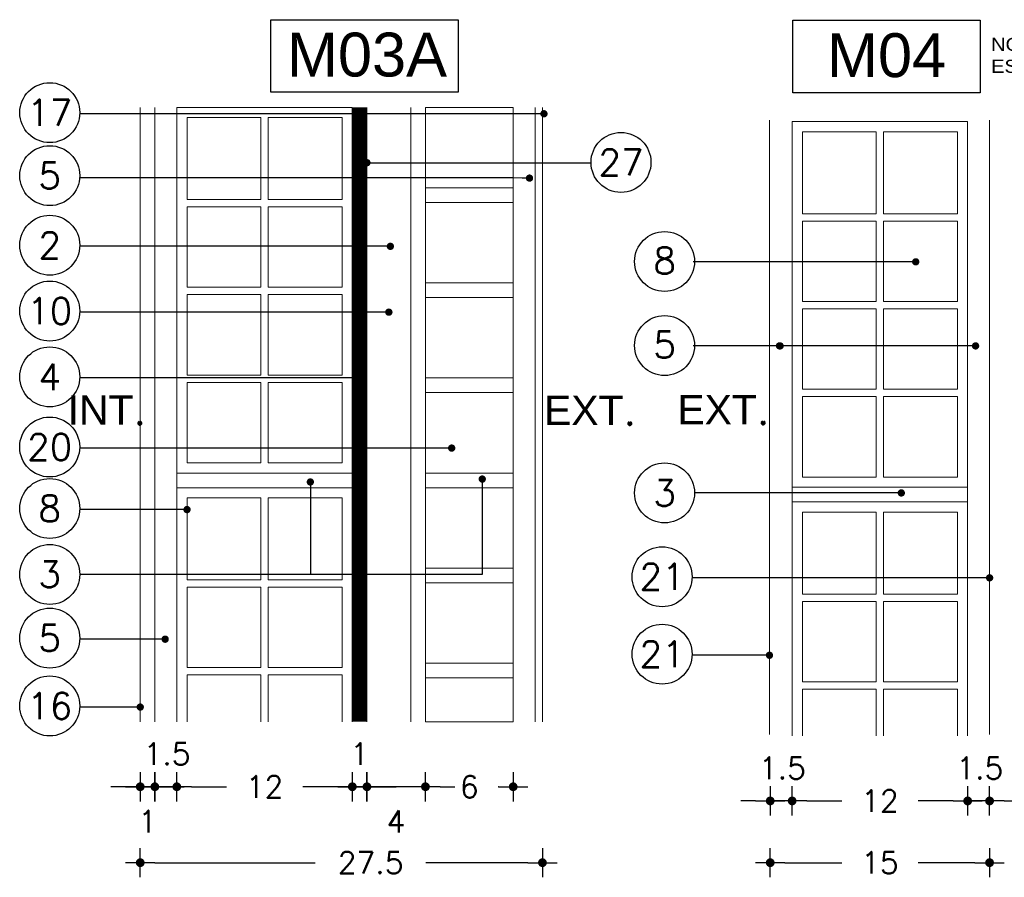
# Model space of a CAD drawing. Header units: metres. Extents: x -4243 to 4656, y 1445 to 4258.
# Tile 38 of 42: x 4531.321 to 4531.995, y 1553.703 to 1554.29. Entities that reach past the tile are written whole.
import ezdxf

# ---------------------------------------------------------------- set-up
doc = ezdxf.new("R2010")
doc.units = ezdxf.units.M
doc.header["$LTSCALE"] = 0.3
doc.header["$PDMODE"] = 3
doc.linetypes.add('CAIF XREF TIPOS MUROS 1301$0$DASHED2', pattern=[9.525, 6.35, -3.175])
for name, color, linetype in [('CAIF XREF TERMINACIONES$0$TEXTOS', 2, 'Continuous'), ('CAIF XREF TIPOS MUROS 1301$0$ACOT-P', 2, 'Continuous'), ('CAIF XREF TIPOS MUROS 1301$0$MUROS-MC4', 4, 'Continuous'), ('CAIF XREF TIPOS MUROS 1301$0$TEXTOS', 2, 'Continuous'), ('LO NUEVO', 1, 'Continuous')]:
    doc.layers.add(name, color=color, linetype=linetype)
doc.styles.add('CAIF XREF TERMINACIONES$0$arial', font='arial.ttf')
doc.styles.add('CAIF XREF TIPOS MUROS 1301$0$arial', font='arial.ttf')
doc.styles.add('CAIF XREF TIPOS MUROS 1301$0$ROMANS', font='romans.shx')
doc.dimstyles.new('CAIF XREF TIPOS MUROS 1301$0$ESC10', dxfattribs={"dimtxt": 0.015, "dimasz": 0.01, "dimexe": 0, "dimexo": 0.06, "dimgap": 0.015, "dimtad": 1, "dimtoh": 1, "dimlfac": 100, "dimzin": 9, "dimdsep": 46, "dimtxsty": 'CAIF XREF TIPOS MUROS 1301$0$ROMANS', "dimblk": 'CAIF XREF TIPOS MUROS 1301$0$PUNTO', "dimcen": 0, "dimse1": 1, "dimse2": 1, "dimclrd": 1, "dimadec": 0, "dimazin": 0, "dimtfac": 1.2, "dimtix": 1, "dimtmove": 2, "dimatfit": 3, "dimldrblk": 'CAIF XREF TIPOS MUROS 1301$0$PUNTO', "dimfxl": 1, "dimtvp": 0.866667, "dimtolj": 1, "dimtzin": 7, "dimarcsym": 0})

# ---------------------------------------------------------------- blocks, each defined once
blk = doc.blocks.new('CAIF XREF TIPOS MUROS 1301$0$PUNTO')
for p, q in [((0, 1), (0, -1)), ((-1, 0), (1, 0))]:
    blk.add_line(p, q)
at = {"const_width": 0.3}
blk.add_lwpolyline([(-0.15, 0, 1), (0.15, 0, 1)], format="xyb", close=True, dxfattribs=at)
blk = doc.blocks.new('*D571')
at = {"layer": 'CAIF XREF TIPOS MUROS 1301$0$ACOT-P', "color": 1, "lineweight": -2, "transparency": 16777216}
for p, q in [((4531.53882, 1553.76524), (4531.52882, 1553.76524)), ((4531.55882, 1553.76524), (4531.54882, 1553.76524)), ((4531.56882, 1553.76524), (4531.57882, 1553.76524))]:
    blk.add_line(p, q, dxfattribs=at)
at = {"layer": 'Defpoints', "color": 0, "transparency": 16777216}
for p in [(4531.54882, 1553.80971), (4531.55882, 1553.80971), (4531.54882, 1553.76524)]:
    blk.add_point(p, dxfattribs=at)
at = {"layer": 'CAIF XREF TIPOS MUROS 1301$0$ACOT-P', "color": 1, "lineweight": -2, "transparency": 16777216, "xscale": 0.01, "yscale": 0.01, "zscale": 0.01}
blk.add_blockref('CAIF XREF TIPOS MUROS 1301$0$PUNTO', (4531.54882, 1553.76524), dxfattribs=at)
at = {"layer": 'CAIF XREF TIPOS MUROS 1301$0$ACOT-P', "color": 1, "lineweight": -2, "transparency": 16777216, "xscale": 0.01, "yscale": 0.01, "zscale": 0.01, "rotation": 180}
blk.add_blockref('CAIF XREF TIPOS MUROS 1301$0$PUNTO', (4531.55882, 1553.76524), dxfattribs=at)
at = {"layer": 'CAIF XREF TIPOS MUROS 1301$0$ACOT-P', "color": 0, "transparency": 16777216, "insert": (4531.55382, 1553.78774), "char_height": 0.015, "attachment_point": 5, "style": 'CAIF XREF TIPOS MUROS 1301$0$ROMANS'}
blk.add_mtext('\\A1;1', dxfattribs=at)
blk = doc.blocks.new('*D572')
at = {"layer": 'CAIF XREF TIPOS MUROS 1301$0$ACOT-P', "color": 1, "lineweight": -2, "transparency": 16777216}
for p, q in [((4531.43882, 1553.76524), (4531.46274, 1553.76524)), ((4531.53882, 1553.76524), (4531.51489, 1553.76524))]:
    blk.add_line(p, q, dxfattribs=at)
at = {"layer": 'Defpoints', "color": 0, "transparency": 16777216}
for p in [(4531.42882, 1553.80971), (4531.54882, 1553.80971), (4531.42882, 1553.76524)]:
    blk.add_point(p, dxfattribs=at)
at = {"layer": 'CAIF XREF TIPOS MUROS 1301$0$ACOT-P', "color": 1, "lineweight": -2, "transparency": 16777216, "xscale": 0.01, "yscale": 0.01, "zscale": 0.01, "rotation": 180}
blk.add_blockref('CAIF XREF TIPOS MUROS 1301$0$PUNTO', (4531.42882, 1553.76524), dxfattribs=at)
at = {"layer": 'CAIF XREF TIPOS MUROS 1301$0$ACOT-P', "color": 1, "lineweight": -2, "transparency": 16777216, "xscale": 0.01, "yscale": 0.01, "zscale": 0.01}
blk.add_blockref('CAIF XREF TIPOS MUROS 1301$0$PUNTO', (4531.54882, 1553.76524), dxfattribs=at)
at = {"layer": 'CAIF XREF TIPOS MUROS 1301$0$ACOT-P', "color": 0, "transparency": 16777216, "insert": (4531.48882, 1553.76524), "char_height": 0.015, "attachment_point": 5, "style": 'CAIF XREF TIPOS MUROS 1301$0$ROMANS'}
blk.add_mtext('\\A1;12', dxfattribs=at)
blk = doc.blocks.new('*D573')
at = {"layer": 'CAIF XREF TIPOS MUROS 1301$0$ACOT-P', "color": 1, "lineweight": -2, "transparency": 16777216}
for p, q in [((4531.54882, 1553.76524), (4531.53882, 1553.76524)), ((4531.59882, 1553.76524), (4531.55882, 1553.76524)), ((4531.60882, 1553.76524), (4531.61882, 1553.76524))]:
    blk.add_line(p, q, dxfattribs=at)
at = {"layer": 'Defpoints', "color": 0, "transparency": 16777216}
for p in [(4531.55882, 1553.80971), (4531.59882, 1553.80971), (4531.55882, 1553.76524)]:
    blk.add_point(p, dxfattribs=at)
at = {"layer": 'CAIF XREF TIPOS MUROS 1301$0$ACOT-P', "color": 1, "lineweight": -2, "transparency": 16777216, "xscale": 0.01, "yscale": 0.01, "zscale": 0.01}
blk.add_blockref('CAIF XREF TIPOS MUROS 1301$0$PUNTO', (4531.55882, 1553.76524), dxfattribs=at)
at = {"layer": 'CAIF XREF TIPOS MUROS 1301$0$ACOT-P', "color": 1, "lineweight": -2, "transparency": 16777216, "xscale": 0.01, "yscale": 0.01, "zscale": 0.01, "rotation": 180}
blk.add_blockref('CAIF XREF TIPOS MUROS 1301$0$PUNTO', (4531.59882, 1553.76524), dxfattribs=at)
at = {"layer": 'CAIF XREF TIPOS MUROS 1301$0$ACOT-P', "color": 0, "transparency": 16777216, "insert": (4531.57874, 1553.74155), "char_height": 0.015, "attachment_point": 5, "style": 'CAIF XREF TIPOS MUROS 1301$0$ROMANS'}
blk.add_mtext('\\A1;4', dxfattribs=at)
blk = doc.blocks.new('*D574')
at = {"layer": 'CAIF XREF TIPOS MUROS 1301$0$ACOT-P', "color": 1, "lineweight": -2, "transparency": 16777216}
for p, q in [((4531.60882, 1553.76524), (4531.60917, 1553.76524)), ((4531.64882, 1553.76524), (4531.64846, 1553.76524))]:
    blk.add_line(p, q, dxfattribs=at)
at = {"layer": 'Defpoints', "color": 0, "transparency": 16777216}
for p in [(4531.59882, 1553.80971), (4531.65882, 1553.80971), (4531.59882, 1553.76524)]:
    blk.add_point(p, dxfattribs=at)
at = {"layer": 'CAIF XREF TIPOS MUROS 1301$0$ACOT-P', "color": 1, "lineweight": -2, "transparency": 16777216, "xscale": 0.01, "yscale": 0.01, "zscale": 0.01, "rotation": 180}
blk.add_blockref('CAIF XREF TIPOS MUROS 1301$0$PUNTO', (4531.59882, 1553.76524), dxfattribs=at)
at = {"layer": 'CAIF XREF TIPOS MUROS 1301$0$ACOT-P', "color": 1, "lineweight": -2, "transparency": 16777216, "xscale": 0.01, "yscale": 0.01, "zscale": 0.01}
blk.add_blockref('CAIF XREF TIPOS MUROS 1301$0$PUNTO', (4531.65882, 1553.76524), dxfattribs=at)
at = {"layer": 'CAIF XREF TIPOS MUROS 1301$0$ACOT-P', "color": 0, "transparency": 16777216, "insert": (4531.62882, 1553.76524), "char_height": 0.015, "attachment_point": 5, "style": 'CAIF XREF TIPOS MUROS 1301$0$ROMANS'}
blk.add_mtext('\\A1;6', dxfattribs=at)
blk = doc.blocks.new('*D575')
at = {"layer": 'CAIF XREF TIPOS MUROS 1301$0$ACOT-P', "color": 1, "lineweight": -2, "transparency": 16777216}
for p, q in [((4531.40382, 1553.76524), (4531.39382, 1553.76524)), ((4531.42882, 1553.76524), (4531.41382, 1553.76524)), ((4531.43882, 1553.76524), (4531.44882, 1553.76524))]:
    blk.add_line(p, q, dxfattribs=at)
at = {"layer": 'Defpoints', "color": 0, "transparency": 16777216}
for p in [(4531.41382, 1553.80971), (4531.42882, 1553.80971), (4531.41382, 1553.76524)]:
    blk.add_point(p, dxfattribs=at)
at = {"layer": 'CAIF XREF TIPOS MUROS 1301$0$ACOT-P', "color": 1, "lineweight": -2, "transparency": 16777216, "xscale": 0.01, "yscale": 0.01, "zscale": 0.01}
blk.add_blockref('CAIF XREF TIPOS MUROS 1301$0$PUNTO', (4531.41382, 1553.76524), dxfattribs=at)
at = {"layer": 'CAIF XREF TIPOS MUROS 1301$0$ACOT-P', "color": 1, "lineweight": -2, "transparency": 16777216, "xscale": 0.01, "yscale": 0.01, "zscale": 0.01, "rotation": 180}
blk.add_blockref('CAIF XREF TIPOS MUROS 1301$0$PUNTO', (4531.42882, 1553.76524), dxfattribs=at)
at = {"layer": 'CAIF XREF TIPOS MUROS 1301$0$ACOT-P', "color": 0, "transparency": 16777216, "insert": (4531.42214, 1553.78774), "char_height": 0.015, "attachment_point": 5, "style": 'CAIF XREF TIPOS MUROS 1301$0$ROMANS'}
blk.add_mtext('\\A1;1.5', dxfattribs=at)
blk = doc.blocks.new('*D576')
at = {"layer": 'CAIF XREF TIPOS MUROS 1301$0$ACOT-P', "color": 1, "lineweight": -2, "transparency": 16777216}
for p, q in [((4531.41382, 1553.71332), (4531.52346, 1553.71332)), ((4531.66882, 1553.71332), (4531.59917, 1553.71332))]:
    blk.add_line(p, q, dxfattribs=at)
at = {"layer": 'Defpoints', "color": 0, "transparency": 16777216}
for p in [(4531.40382, 1553.80971), (4531.67882, 1553.80971), (4531.40382, 1553.71332)]:
    blk.add_point(p, dxfattribs=at)
at = {"layer": 'CAIF XREF TIPOS MUROS 1301$0$ACOT-P', "color": 1, "lineweight": -2, "transparency": 16777216, "xscale": 0.01, "yscale": 0.01, "zscale": 0.01, "rotation": 180}
blk.add_blockref('CAIF XREF TIPOS MUROS 1301$0$PUNTO', (4531.40382, 1553.71332), dxfattribs=at)
at = {"layer": 'CAIF XREF TIPOS MUROS 1301$0$ACOT-P', "color": 1, "lineweight": -2, "transparency": 16777216, "xscale": 0.01, "yscale": 0.01, "zscale": 0.01}
blk.add_blockref('CAIF XREF TIPOS MUROS 1301$0$PUNTO', (4531.67882, 1553.71332), dxfattribs=at)
at = {"layer": 'CAIF XREF TIPOS MUROS 1301$0$ACOT-P', "color": 0, "transparency": 16777216, "insert": (4531.56132, 1553.71332), "char_height": 0.015, "attachment_point": 5, "style": 'CAIF XREF TIPOS MUROS 1301$0$ROMANS'}
blk.add_mtext('\\A1;27.5', dxfattribs=at)
blk = doc.blocks.new('CAIF XREF TIPOS MUROS 1301$0$_Dot')
at = {"color": 0, "linetype": 'ByBlock', "lineweight": -2}
blk.add_line((-0.5, 0), (-1, 0), dxfattribs=at)
at = {"color": 0, "linetype": 'ByBlock', "const_width": 0.5}
blk.add_lwpolyline([(-0.25, 0, 1), (0.25, 0, 1)], format="xyb", close=True, dxfattribs=at)
blk = doc.blocks.new('*D577')
at = {"layer": 'CAIF XREF TIPOS MUROS 1301$0$ACOT-P', "color": 1, "lineweight": -2, "transparency": 16777216}
for p, q in [((4531.39382, 1553.76524), (4531.38382, 1553.76524)), ((4531.41382, 1553.76524), (4531.40382, 1553.76524)), ((4531.42382, 1553.76524), (4531.43382, 1553.76524))]:
    blk.add_line(p, q, dxfattribs=at)
at = {"layer": 'Defpoints', "color": 0, "transparency": 16777216}
for p in [(4531.40382, 1553.80971), (4531.41382, 1553.80971), (4531.40382, 1553.76524)]:
    blk.add_point(p, dxfattribs=at)
at = {"layer": 'CAIF XREF TIPOS MUROS 1301$0$ACOT-P', "color": 1, "lineweight": -2, "transparency": 16777216, "xscale": 0.01, "yscale": 0.01, "zscale": 0.01}
blk.add_blockref('CAIF XREF TIPOS MUROS 1301$0$PUNTO', (4531.40382, 1553.76524), dxfattribs=at)
at = {"layer": 'CAIF XREF TIPOS MUROS 1301$0$ACOT-P', "color": 1, "lineweight": -2, "transparency": 16777216, "xscale": 0.01, "yscale": 0.01, "zscale": 0.01, "rotation": 180}
blk.add_blockref('CAIF XREF TIPOS MUROS 1301$0$PUNTO', (4531.41382, 1553.76524), dxfattribs=at)
at = {"layer": 'CAIF XREF TIPOS MUROS 1301$0$ACOT-P', "color": 0, "transparency": 16777216, "insert": (4531.40882, 1553.74155), "char_height": 0.015, "attachment_point": 5, "style": 'CAIF XREF TIPOS MUROS 1301$0$ROMANS'}
blk.add_mtext('\\A1;1', dxfattribs=at)
blk = doc.blocks.new('*D542')
at = {"layer": 'CAIF XREF TIPOS MUROS 1301$0$ACOT-P', "color": 1, "lineweight": -2, "transparency": 16777216}
for p, q in [((4531.85954, 1553.75553), (4531.88347, 1553.75553)), ((4531.95954, 1553.75553), (4531.93561, 1553.75553))]:
    blk.add_line(p, q, dxfattribs=at)
at = {"layer": 'Defpoints', "color": 0, "transparency": 16777216}
for p in [(4531.84954, 1553.8), (4531.96954, 1553.8), (4531.84954, 1553.75553)]:
    blk.add_point(p, dxfattribs=at)
at = {"layer": 'CAIF XREF TIPOS MUROS 1301$0$ACOT-P', "color": 1, "lineweight": -2, "transparency": 16777216, "xscale": 0.01, "yscale": 0.01, "zscale": 0.01, "rotation": 180}
blk.add_blockref('CAIF XREF TIPOS MUROS 1301$0$PUNTO', (4531.84954, 1553.75553), dxfattribs=at)
at = {"layer": 'CAIF XREF TIPOS MUROS 1301$0$ACOT-P', "color": 1, "lineweight": -2, "transparency": 16777216, "xscale": 0.01, "yscale": 0.01, "zscale": 0.01}
blk.add_blockref('CAIF XREF TIPOS MUROS 1301$0$PUNTO', (4531.96954, 1553.75553), dxfattribs=at)
at = {"layer": 'CAIF XREF TIPOS MUROS 1301$0$ACOT-P', "color": 0, "transparency": 16777216, "insert": (4531.90954, 1553.75553), "char_height": 0.015, "attachment_point": 5, "style": 'CAIF XREF TIPOS MUROS 1301$0$ROMANS'}
blk.add_mtext('\\A1;12', dxfattribs=at)
blk = doc.blocks.new('*D543')
at = {"layer": 'CAIF XREF TIPOS MUROS 1301$0$ACOT-P', "color": 1, "lineweight": -2, "transparency": 16777216}
for p, q in [((4531.84454, 1553.71332), (4531.88347, 1553.71332)), ((4531.97454, 1553.71332), (4531.93561, 1553.71332))]:
    blk.add_line(p, q, dxfattribs=at)
at = {"layer": 'Defpoints', "color": 0, "transparency": 16777216}
for p in [(4531.83454, 1553.8), (4531.98454, 1553.8), (4531.83454, 1553.71332)]:
    blk.add_point(p, dxfattribs=at)
at = {"layer": 'CAIF XREF TIPOS MUROS 1301$0$ACOT-P', "color": 1, "lineweight": -2, "transparency": 16777216, "xscale": 0.01, "yscale": 0.01, "zscale": 0.01, "rotation": 180}
blk.add_blockref('CAIF XREF TIPOS MUROS 1301$0$PUNTO', (4531.83454, 1553.71332), dxfattribs=at)
at = {"layer": 'CAIF XREF TIPOS MUROS 1301$0$ACOT-P', "color": 1, "lineweight": -2, "transparency": 16777216, "xscale": 0.01, "yscale": 0.01, "zscale": 0.01}
blk.add_blockref('CAIF XREF TIPOS MUROS 1301$0$PUNTO', (4531.98454, 1553.71332), dxfattribs=at)
at = {"layer": 'CAIF XREF TIPOS MUROS 1301$0$ACOT-P', "color": 0, "transparency": 16777216, "insert": (4531.90954, 1553.71332), "char_height": 0.015, "attachment_point": 5, "style": 'CAIF XREF TIPOS MUROS 1301$0$ROMANS'}
blk.add_mtext('\\A1;15', dxfattribs=at)
blk = doc.blocks.new('*D544')
at = {"layer": 'CAIF XREF TIPOS MUROS 1301$0$ACOT-P', "color": 1, "lineweight": -2, "transparency": 16777216}
for p, q in [((4531.82454, 1553.75553), (4531.81454, 1553.75553)), ((4531.84954, 1553.75553), (4531.83454, 1553.75553)), ((4531.85954, 1553.75553), (4531.86954, 1553.75553))]:
    blk.add_line(p, q, dxfattribs=at)
at = {"layer": 'Defpoints', "color": 0, "transparency": 16777216}
for p in [(4531.83454, 1553.8), (4531.84954, 1553.8), (4531.83454, 1553.75553)]:
    blk.add_point(p, dxfattribs=at)
at = {"layer": 'CAIF XREF TIPOS MUROS 1301$0$ACOT-P', "color": 1, "lineweight": -2, "transparency": 16777216, "xscale": 0.01, "yscale": 0.01, "zscale": 0.01}
blk.add_blockref('CAIF XREF TIPOS MUROS 1301$0$PUNTO', (4531.83454, 1553.75553), dxfattribs=at)
at = {"layer": 'CAIF XREF TIPOS MUROS 1301$0$ACOT-P', "color": 1, "lineweight": -2, "transparency": 16777216, "xscale": 0.01, "yscale": 0.01, "zscale": 0.01, "rotation": 180}
blk.add_blockref('CAIF XREF TIPOS MUROS 1301$0$PUNTO', (4531.84954, 1553.75553), dxfattribs=at)
at = {"layer": 'CAIF XREF TIPOS MUROS 1301$0$ACOT-P', "color": 0, "transparency": 16777216, "insert": (4531.84286, 1553.77803), "char_height": 0.015, "attachment_point": 5, "style": 'CAIF XREF TIPOS MUROS 1301$0$ROMANS'}
blk.add_mtext('\\A1;1.5', dxfattribs=at)
blk = doc.blocks.new('*D545')
at = {"layer": 'CAIF XREF TIPOS MUROS 1301$0$ACOT-P', "color": 1, "lineweight": -2, "transparency": 16777216}
for p, q in [((4531.95954, 1553.75553), (4531.94954, 1553.75553)), ((4531.98454, 1553.75553), (4531.96954, 1553.75553)), ((4531.99454, 1553.75553), (4532.00454, 1553.75553))]:
    blk.add_line(p, q, dxfattribs=at)
at = {"layer": 'Defpoints', "color": 0, "transparency": 16777216}
for p in [(4531.96954, 1553.8), (4531.98454, 1553.8), (4531.96954, 1553.75553)]:
    blk.add_point(p, dxfattribs=at)
at = {"layer": 'CAIF XREF TIPOS MUROS 1301$0$ACOT-P', "color": 1, "lineweight": -2, "transparency": 16777216, "xscale": 0.01, "yscale": 0.01, "zscale": 0.01}
blk.add_blockref('CAIF XREF TIPOS MUROS 1301$0$PUNTO', (4531.96954, 1553.75553), dxfattribs=at)
at = {"layer": 'CAIF XREF TIPOS MUROS 1301$0$ACOT-P', "color": 1, "lineweight": -2, "transparency": 16777216, "xscale": 0.01, "yscale": 0.01, "zscale": 0.01, "rotation": 180}
blk.add_blockref('CAIF XREF TIPOS MUROS 1301$0$PUNTO', (4531.98454, 1553.75553), dxfattribs=at)
at = {"layer": 'CAIF XREF TIPOS MUROS 1301$0$ACOT-P', "color": 0, "transparency": 16777216, "insert": (4531.97786, 1553.77803), "char_height": 0.015, "attachment_point": 5, "style": 'CAIF XREF TIPOS MUROS 1301$0$ROMANS'}
blk.add_mtext('\\A1;1.5', dxfattribs=at)

msp = doc.modelspace()

# ---------------------------------------------------------------- linework, layer by layer
at = {"layer": 'CAIF XREF TIPOS MUROS 1301$0$MUROS-MC4', "color": 2, "linetype": 'Continuous', "lineweight": 13}
for p, q in [((4531.40382, 1554.22971), (4531.40382, 1553.80971)), ((4531.41382, 1554.22971), (4531.41382, 1553.80971)), ((4531.42882, 1554.22971), (4531.42882, 1553.97971)), ((4531.54882, 1554.22971), (4531.42882, 1554.22971)), ((4531.54882, 1554.22971), (4531.54882, 1553.97971)), ((4531.55882, 1554.22971), (4531.55882, 1553.80971)), ((4531.67382, 1554.22971), (4531.67382, 1553.80971)), ((4531.67882, 1554.22971), (4531.67882, 1553.80971)), ((4531.43582, 1554.22271), (4531.43582, 1554.16671)), ((4531.43582, 1554.22271), (4531.48632, 1554.22271)), ((4531.48632, 1554.22271), (4531.48632, 1554.16671)), ((4531.49132, 1554.22271), (4531.49132, 1554.16671)), ((4531.54182, 1554.22271), (4531.49132, 1554.22271)), ((4531.54182, 1554.22271), (4531.54182, 1554.16671)), ((4531.83404, 1554.22107), (4531.83404, 1553.80107)), ((4531.96954, 1554.22), (4531.84954, 1554.22)), ((4531.84954, 1554.22), (4531.84954, 1553.97)), ((4531.96954, 1554.22), (4531.96954, 1553.97)), ((4531.98454, 1554.22107), (4531.98454, 1553.80107)), ((4531.85654, 1554.213), (4531.85654, 1554.157)), ((4531.85654, 1554.213), (4531.90704, 1554.213)), ((4531.90704, 1554.213), (4531.90704, 1554.157)), ((4531.96254, 1554.213), (4531.91204, 1554.213)), ((4531.91204, 1554.213), (4531.91204, 1554.157)), ((4531.96254, 1554.213), (4531.96254, 1554.157)), ((4531.43582, 1554.16671), (4531.48632, 1554.16671)), ((4531.54182, 1554.16671), (4531.49132, 1554.16671)), ((4531.43582, 1554.16171), (4531.43582, 1554.10671)), ((4531.43582, 1554.16171), (4531.48632, 1554.16171)), ((4531.48632, 1554.16171), (4531.48632, 1554.10671)), ((4531.49132, 1554.16171), (4531.49132, 1554.10671)), ((4531.54182, 1554.16171), (4531.49132, 1554.16171)), ((4531.54182, 1554.16171), (4531.54182, 1554.10671)), ((4531.85654, 1554.157), (4531.90704, 1554.157)), ((4531.96254, 1554.157), (4531.91204, 1554.157)), ((4531.85654, 1554.152), (4531.85654, 1554.097)), ((4531.85654, 1554.152), (4531.90704, 1554.152)), ((4531.90704, 1554.152), (4531.90704, 1554.097)), ((4531.96254, 1554.152), (4531.91204, 1554.152)), ((4531.91204, 1554.152), (4531.91204, 1554.097)), ((4531.96254, 1554.152), (4531.96254, 1554.097)), ((4531.43582, 1554.10671), (4531.48632, 1554.10671)), ((4531.54182, 1554.10671), (4531.49132, 1554.10671)), ((4531.43582, 1554.10171), (4531.43582, 1554.04671)), ((4531.43582, 1554.10171), (4531.48632, 1554.10171)), ((4531.48632, 1554.10171), (4531.48632, 1554.04671)), ((4531.49132, 1554.10171), (4531.49132, 1554.04671)), ((4531.54182, 1554.10171), (4531.49132, 1554.10171)), ((4531.54182, 1554.10171), (4531.54182, 1554.04671)), ((4531.85654, 1554.097), (4531.90704, 1554.097)), ((4531.96254, 1554.097), (4531.91204, 1554.097)), ((4531.85654, 1554.092), (4531.85654, 1554.037)), ((4531.85654, 1554.092), (4531.90704, 1554.092)), ((4531.90704, 1554.092), (4531.90704, 1554.037)), ((4531.96254, 1554.092), (4531.91204, 1554.092)), ((4531.91204, 1554.092), (4531.91204, 1554.037)), ((4531.96254, 1554.092), (4531.96254, 1554.037)), ((4531.43582, 1554.04671), (4531.48632, 1554.04671)), ((4531.43582, 1554.04171), (4531.43582, 1553.98671)), ((4531.43582, 1554.04171), (4531.48632, 1554.04171)), ((4531.48632, 1554.04171), (4531.48632, 1553.98671)), ((4531.54182, 1554.04671), (4531.49132, 1554.04671)), ((4531.49132, 1554.04171), (4531.49132, 1553.98671)), ((4531.54182, 1554.04171), (4531.49132, 1554.04171)), ((4531.54182, 1554.04171), (4531.54182, 1553.98671)), ((4531.85654, 1554.037), (4531.90704, 1554.037)), ((4531.96254, 1554.037), (4531.91204, 1554.037)), ((4531.85654, 1554.032), (4531.90704, 1554.032)), ((4531.85654, 1554.032), (4531.85654, 1553.977)), ((4531.90704, 1554.032), (4531.90704, 1553.977)), ((4531.91204, 1554.032), (4531.91204, 1553.977)), ((4531.96254, 1554.032), (4531.91204, 1554.032)), ((4531.96254, 1554.032), (4531.96254, 1553.977)), ((4531.43582, 1553.98671), (4531.48632, 1553.98671)), ((4531.54182, 1553.98671), (4531.49132, 1553.98671)), ((4531.54882, 1553.97971), (4531.42882, 1553.97971)), ((4531.85654, 1553.977), (4531.90704, 1553.977)), ((4531.96254, 1553.977), (4531.91204, 1553.977)), ((4531.54882, 1553.96971), (4531.42882, 1553.96971)), ((4531.54882, 1553.96971), (4531.42882, 1553.96971)), ((4531.42882, 1553.96971), (4531.42882, 1553.80971)), ((4531.54882, 1553.96971), (4531.54882, 1553.80971)), ((4531.96954, 1553.97), (4531.84954, 1553.97)), ((4531.43582, 1553.96271), (4531.48632, 1553.96271)), ((4531.43582, 1553.96271), (4531.43582, 1553.90671)), ((4531.48632, 1553.96271), (4531.48632, 1553.90671)), ((4531.49132, 1553.96271), (4531.49132, 1553.90671)), ((4531.54182, 1553.96271), (4531.49132, 1553.96271)), ((4531.54182, 1553.96271), (4531.54182, 1553.90671)), ((4531.96954, 1553.96), (4531.84954, 1553.96)), ((4531.96954, 1553.96), (4531.84954, 1553.96)), ((4531.84954, 1553.96), (4531.84954, 1553.8)), ((4531.96954, 1553.96), (4531.96954, 1553.8)), ((4531.85654, 1553.953), (4531.90704, 1553.953)), ((4531.85654, 1553.953), (4531.85654, 1553.897)), ((4531.90704, 1553.953), (4531.90704, 1553.897)), ((4531.91204, 1553.953), (4531.91204, 1553.897)), ((4531.96254, 1553.953), (4531.91204, 1553.953)), ((4531.96254, 1553.953), (4531.96254, 1553.897)), ((4531.43582, 1553.90671), (4531.48632, 1553.90671)), ((4531.54182, 1553.90671), (4531.49132, 1553.90671)), ((4531.43582, 1553.90171), (4531.43582, 1553.84671)), ((4531.43582, 1553.90171), (4531.48632, 1553.90171)), ((4531.48632, 1553.90171), (4531.48632, 1553.84671)), ((4531.49132, 1553.90171), (4531.49132, 1553.84671)), ((4531.54182, 1553.90171), (4531.49132, 1553.90171)), ((4531.54182, 1553.90171), (4531.54182, 1553.84671)), ((4531.85654, 1553.897), (4531.90704, 1553.897)), ((4531.96254, 1553.897), (4531.91204, 1553.897)), ((4531.85654, 1553.892), (4531.85654, 1553.837)), ((4531.85654, 1553.892), (4531.90704, 1553.892)), ((4531.90704, 1553.892), (4531.90704, 1553.837)), ((4531.91204, 1553.892), (4531.91204, 1553.837)), ((4531.96254, 1553.892), (4531.91204, 1553.892)), ((4531.96254, 1553.892), (4531.96254, 1553.837)), ((4531.43582, 1553.84671), (4531.48632, 1553.84671)), ((4531.54182, 1553.84671), (4531.49132, 1553.84671)), ((4531.43582, 1553.84171), (4531.43582, 1553.80971)), ((4531.43582, 1553.84171), (4531.48632, 1553.84171)), ((4531.48632, 1553.84171), (4531.48632, 1553.80971)), ((4531.49132, 1553.84171), (4531.49132, 1553.80971)), ((4531.54182, 1553.84171), (4531.49132, 1553.84171)), ((4531.54182, 1553.84171), (4531.54182, 1553.80971)), ((4531.85654, 1553.837), (4531.90704, 1553.837)), ((4531.96254, 1553.837), (4531.91204, 1553.837)), ((4531.85654, 1553.832), (4531.85654, 1553.8)), ((4531.85654, 1553.832), (4531.90704, 1553.832)), ((4531.90704, 1553.832), (4531.90704, 1553.8)), ((4531.91204, 1553.832), (4531.91204, 1553.8)), ((4531.96254, 1553.832), (4531.91204, 1553.832)), ((4531.96254, 1553.832), (4531.96254, 1553.8))]:
    msp.add_line(p, q, dxfattribs=at)
at = {"layer": 'CAIF XREF TIPOS MUROS 1301$0$MUROS-MC4', "linetype": 'Continuous', "lineweight": 13}
for p, q in [((4531.42882, 1554.22865), (4531.42882, 1553.80971)), ((4531.42882, 1554.22865), (4531.42882, 1553.85971)), ((4531.54882, 1554.22865), (4531.54882, 1553.80971)), ((4531.58882, 1554.22971), (4531.58882, 1553.80971)), ((4531.59882, 1554.22971), (4531.59882, 1553.80971)), ((4531.59882, 1554.22971), (4531.59882, 1553.80971)), ((4531.65882, 1554.22865), (4531.65882, 1553.80971)), ((4531.84954, 1554.22), (4531.84954, 1553.8)), ((4531.96954, 1554.21894), (4531.96954, 1553.8))]:
    msp.add_line(p, q, dxfattribs=at)
at = {"layer": 'CAIF XREF TIPOS MUROS 1301$0$MUROS-MC4', "color": 252, "linetype": 'CAIF XREF TIPOS MUROS 1301$0$DASHED2', "lineweight": 13, "ltscale": 0.005, "const_width": 0.01}
msp.add_lwpolyline([(4531.55382, 1554.22971), (4531.55382, 1553.80971)], dxfattribs=at)
at = {"layer": 'CAIF XREF TIPOS MUROS 1301$0$MUROS-MC4', "color": 2, "linetype": 'Continuous', "lineweight": 13}
for points in [[(4531.65882, 1554.17471), (4531.59882, 1554.17471), (4531.59882, 1554.22971), (4531.65882, 1554.22971)], [(4531.65882, 1554.10971), (4531.59882, 1554.10971), (4531.59882, 1554.16471), (4531.65882, 1554.16471)], [(4531.65882, 1554.04471), (4531.59882, 1554.04471), (4531.59882, 1554.09971), (4531.65882, 1554.09971)], [(4531.65882, 1553.97971), (4531.59882, 1553.97971), (4531.59882, 1554.03471), (4531.65882, 1554.03471)], [(4531.65882, 1553.91471), (4531.59882, 1553.91471), (4531.59882, 1553.96971), (4531.65882, 1553.96971)], [(4531.65882, 1553.84971), (4531.59882, 1553.84971), (4531.59882, 1553.90471), (4531.65882, 1553.90471)], [(4531.65882, 1553.80971), (4531.59882, 1553.80971), (4531.59882, 1553.83971), (4531.65882, 1553.83971)]]:
    msp.add_lwpolyline(points, close=True, dxfattribs=at)
for points in [[(4531.54882, 1553.9943), (4531.54882, 1553.97971)], [(4531.96954, 1553.98459), (4531.96954, 1553.97)]]:
    msp.add_lwpolyline(points, dxfattribs=at)
at = {"layer": 'CAIF XREF TIPOS MUROS 1301$0$TEXTOS', "color": 5}
for centre in [(4531.34195, 1554.2261), (4531.73252, 1554.19211), (4531.34195, 1554.18303), (4531.34195, 1554.13547), (4531.76234, 1554.12434), (4531.34195, 1554.09047), (4531.76234, 1554.06687), (4531.34195, 1554.04547), (4531.34191, 1553.99752), (4531.76234, 1553.96611), (4531.34195, 1553.95547), (4531.34196, 1553.91041), (4531.76064, 1553.90882), (4531.34196, 1553.86687), (4531.76064, 1553.85588), (4531.34195, 1553.82047)]:
    msp.add_circle(centre, 0.0205, dxfattribs=at)
at = {"layer": 'LO NUEVO'}
for points in [[(4531.493, 1554.28966), (4531.62113, 1554.28966), (4531.62113, 1554.2401), (4531.493, 1554.2401)], [(4531.85004, 1554.28924), (4531.97817, 1554.28924), (4531.97817, 1554.23967), (4531.85004, 1554.23967)]]:
    msp.add_lwpolyline(points, close=True, dxfattribs=at)

# ---------------------------------------------------------------- texts
at = {"layer": 'CAIF XREF TERMINACIONES$0$TEXTOS', "color": 2, "insert": (4531.9855, 1554.27728), "char_height": 0.0089811, "width": 0.4554138, "attachment_point": 1, "style": 'CAIF XREF TERMINACIONES$0$arial'}
msp.add_mtext('{\\W1.1;NO APLICA EN \\PESTE PROYECTO}', dxfattribs=at)
at = {"layer": 'CAIF XREF TIPOS MUROS 1301$0$TEXTOS', "color": 2}
for s, insert, char_height, width, attachment_point, style in [('M04', (4531.91408, 1554.26518), 0.03, 0.0728571, 5, 'CAIF XREF TIPOS MUROS 1301$0$arial'), ('{\\fArial|b0|i0|c0|p34;M03A}', (4531.55882, 1554.2656), 0.03, 0.0728571, 5, 'CAIF XREF TIPOS MUROS 1301$0$ROMANS'), ('{\\fArial|b0|i0|c0|p34;INT}.', (4531.35423, 1554.02283), 0.02, 0.0542857, 4, 'CAIF XREF TIPOS MUROS 1301$0$ROMANS'), ('{\\fArial|b0|i0|c0|p34;EXT}.', (4531.7428, 1554.02259), 0.02, 0.0135584, 6, 'CAIF XREF TIPOS MUROS 1301$0$ROMANS'), ('{\\fArial|b0|i0|c0|p34;EXT}.', (4531.77106, 1554.02304), 0.02, 0.0542857, 4, 'CAIF XREF TIPOS MUROS 1301$0$ROMANS')]:
    msp.add_mtext(s, dxfattribs=dict(at, insert=insert, char_height=char_height, width=width, attachment_point=attachment_point, style=style))
at = {"layer": 'CAIF XREF TIPOS MUROS 1301$0$TEXTOS', "char_height": 0.018, "width": 0.0128571, "attachment_point": 5, "style": 'CAIF XREF TIPOS MUROS 1301$0$ROMANS'}
for s, insert in [('17', (4531.34195, 1554.2261)), ('27', (4531.73252, 1554.19211)), ('5', (4531.34195, 1554.18303)), ('2', (4531.34195, 1554.13547)), ('8', (4531.76234, 1554.12487)), ('10', (4531.34195, 1554.09047)), ('5', (4531.76234, 1554.0674)), ('4', (4531.34195, 1554.04547)), ('20', (4531.34191, 1553.99752)), ('3', (4531.76234, 1553.96611)), ('8', (4531.34195, 1553.95547)), ('3', (4531.34196, 1553.91041)), ('21', (4531.76064, 1553.90882)), ('5', (4531.34196, 1553.86687)), ('21', (4531.76064, 1553.85588)), ('16', (4531.34195, 1553.82047))]:
    msp.add_mtext(s, dxfattribs=dict(at, insert=insert))

# ---------------------------------------------------------------- dimensions: what is measured, and where the dimension line sits
at = {"layer": 'CAIF XREF TIPOS MUROS 1301$0$ACOT-P'}
for base, p1, p2, picture, middle in [((4531.40382, 1553.76524), (4531.41382, 1553.80971), (4531.40382, 1553.80971), '*D577', (4531.40882, 1553.74155)), ((4531.41382, 1553.76524), (4531.42882, 1553.80971), (4531.41382, 1553.80971), '*D575', (4531.42214, 1553.78774)), ((4531.40382, 1553.71332), (4531.67882, 1553.80971), (4531.40382, 1553.80971), '*D576', (4531.56132, 1553.71332)), ((4531.42882, 1553.76524), (4531.54882, 1553.80971), (4531.42882, 1553.80971), '*D572', (4531.48882, 1553.76524)), ((4531.55882, 1553.76524), (4531.59882, 1553.80971), (4531.55882, 1553.80971), '*D573', (4531.57874, 1553.74155)), ((4531.59882, 1553.76524), (4531.65882, 1553.80971), (4531.59882, 1553.80971), '*D574', (4531.62882, 1553.76524)), ((4531.83454, 1553.75553), (4531.84954, 1553.8), (4531.83454, 1553.8), '*D544', (4531.84286, 1553.77803)), ((4531.83454, 1553.71332), (4531.98454, 1553.8), (4531.83454, 1553.8), '*D543', (4531.90954, 1553.71332)), ((4531.84954, 1553.75553), (4531.96954, 1553.8), (4531.84954, 1553.8), '*D542', (4531.90954, 1553.75553)), ((4531.96954, 1553.75553), (4531.98454, 1553.8), (4531.96954, 1553.8), '*D545', (4531.97786, 1553.77803))]:
    dim = msp.add_linear_dim(base=base, p1=p1, p2=p2, angle=180, dimstyle='CAIF XREF TIPOS MUROS 1301$0$ESC10', dxfattribs=at)
    dim.commit()
    dim.dimension.update_dxf_attribs({"geometry": picture, "text_midpoint": middle, "dimtype": 160})
dim = msp.add_linear_dim(base=(4531.54882, 1553.76524), p1=(4531.55882, 1553.80971), p2=(4531.54882, 1553.80971), angle=180, dimstyle='CAIF XREF TIPOS MUROS 1301$0$ESC10', dxfattribs=at)
dim.commit()
dim.dimension.update_dxf_attribs({"geometry": '*D571', "text_midpoint": (4531.55382, 1553.78774)})

# ---------------------------------------------------------------- leaders
at = {"layer": 'CAIF XREF TIPOS MUROS 1301$0$TEXTOS'}
for points in [[(4531.67985, 1554.22534), (4531.64, 1554.22534), (4531.36244, 1554.22534)], [(4531.55882, 1554.19188), (4531.71201, 1554.19188)], [(4531.66997, 1554.18136), (4531.65882, 1554.18145), (4531.36239, 1554.18145)], [(4531.57484, 1554.13471), (4531.36244, 1554.13471)], [(4531.93404, 1554.12412), (4531.78187, 1554.12412)], [(4531.57382, 1554.08971), (4531.36244, 1554.08971)], [(4531.8409, 1554.06664), (4531.78187, 1554.06664)], [(4531.84131, 1554.06664), (4531.78284, 1554.06664)], [(4531.97495, 1554.06664), (4531.84166, 1554.06664)], [(4531.55312, 1554.04471), (4531.36244, 1554.04471)], [(4531.61676, 1553.99676), (4531.3624, 1553.99676)], [(4531.63766, 1553.97559), (4531.63766, 1553.91041), (4531.36247, 1553.91041)], [(4531.52013, 1553.97361), (4531.52013, 1553.91041)], [(4531.92417, 1553.96611), (4531.90954, 1553.96611), (4531.78284, 1553.96611)], [(4531.43582, 1553.95471), (4531.36244, 1553.95471)], [(4531.98454, 1553.90806), (4531.79523, 1553.90806), (4531.78113, 1553.90806)], [(4531.42086, 1553.86611), (4531.36245, 1553.86611)], [(4531.83404, 1553.85512), (4531.79523, 1553.85512), (4531.78113, 1553.85512)], [(4531.40382, 1553.81971), (4531.36244, 1553.81971)]]:
    msp.add_leader(points, dimstyle='CAIF XREF TIPOS MUROS 1301$0$ESC10', override={"dimasz": 0.005, "dimtad": 0, "dimclrd": 5, "dimldrblk": 'CAIF XREF TIPOS MUROS 1301$0$_Dot'}, dxfattribs=at)

doc.saveas('drawing.dxf')
